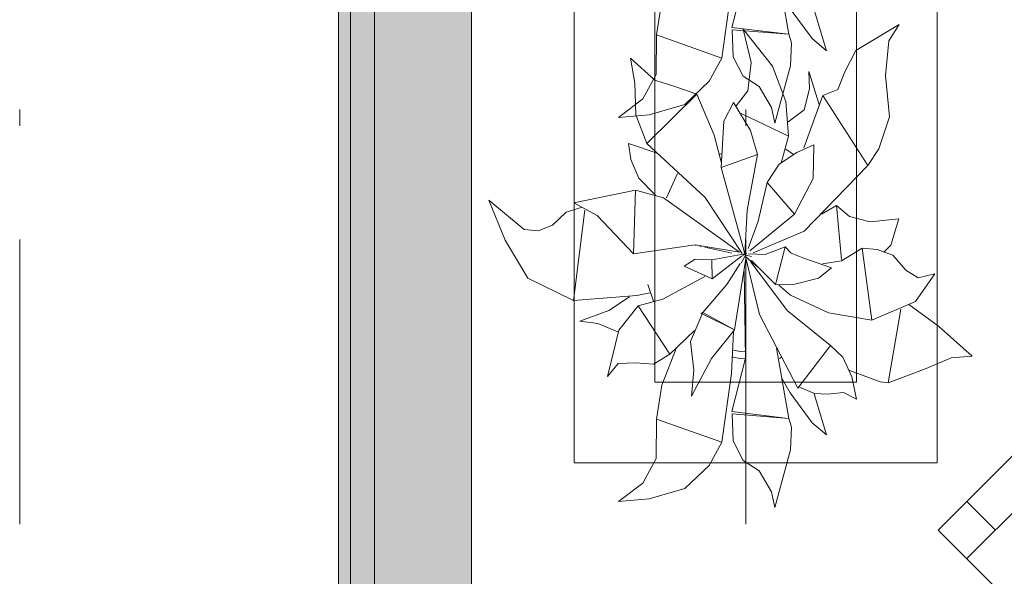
# Model space of a CAD drawing. Header units: millimetres. Extents: x 0 to 415, y 0 to 589.
# Tile 22 of 40: x 395.45 to 401.56, y 307.18 to 310.63. Entities that reach past the tile are written whole.
import ezdxf
from ezdxf.xclip import XClip

# ---------------------------------------------------------------- set-up
doc = ezdxf.new("R2010")
doc.units = ezdxf.units.MM
doc.header["$MEASUREMENT"] = 0
doc.header["$XCLIPFRAME"] = 0
doc.linetypes.add('Штриховая', pattern=[5.644444, 2.822222, -2.822222])
doc.linetypes.add('Штрихпунктирная', pattern=[6.702778, 3.527778, -1.763889, 0, -1.411111])
for name, color, linetype in [('Интерьер - Мебель', 7, 'Continuous'), ('Конструктив - Стены наружние фасад', 7, 'Continuous'), ('Элемент Модели - Зона', 7, 'Continuous'), ('Элемент Модели - Оси', 7, 'Continuous')]:
    doc.layers.add(name, color=color, linetype=linetype)

# ---------------------------------------------------------------- blocks, each defined once
blk = doc.blocks.new('Чертеж_2_2', base_point=(217.7037, 72.6044))
at = {"layer": 'Конструктив - Стены наружние фасад', "linetype": 'Continuous', "lineweight": 0, "true_color": 0x000000}
for points in [[(397.4287, 343.1044), (397.4287, 283.9169), (397.5037, 283.9169), (397.5037, 343.1044)], [(397.6537, 341.1044), (397.5037, 341.1044), (397.5037, 283.9169), (397.6537, 283.9169)], [(397.6537, 341.1044), (397.6537, 283.9169), (398.2537, 283.9169), (398.2537, 341.1044)]]:
    blk.add_hatch(color=18, dxfattribs=at).paths.add_polyline_path(points)
at = {"layer": 'Интерьер - Мебель', "color": 7, "linetype": 'Continuous', "lineweight": 15, "ltscale": 0.5}
for p, q in [((398.8905, 315.3817), (398.8905, 307.8817)), ((401.1405, 307.8817), (401.1405, 315.3817)), ((399.3905, 314.8817), (399.3905, 308.3817)), ((400.6405, 308.3817), (400.6405, 314.8817)), ((401.3241, 307.288), (402.9681, 308.932)), ((399.3905, 308.3817), (400.6405, 308.3817)), ((398.8905, 307.8817), (401.1405, 307.8817)), ((401.5008, 307.4647), (401.3241, 307.6415))]:
    blk.add_line(p, q, dxfattribs=at)
at = {"layer": 'Интерьер - Мебель', "color": 252, "linetype": 'Continuous', "lineweight": 5, "ltscale": 0.5}
for p, q in [((400.1444, 310.9718), (400.2202, 310.5364)), ((400.1444, 310.9718), (400.2202, 310.5364)), ((399.8672, 310.5781), (399.9532, 310.9092)), ((399.8672, 310.5781), (399.9532, 310.9092)), ((399.8052, 310.3886), (399.8649, 310.8135)), ((399.8052, 310.3886), (399.8649, 310.8135)), ((399.4003, 310.5317), (399.4337, 310.7416)), ((399.4003, 310.5317), (399.4337, 310.7416)), ((400.2286, 310.694), (400.3649, 310.509)), ((400.2286, 310.694), (400.3649, 310.509)), ((400.3774, 310.6881), (400.4534, 310.4341)), ((400.3774, 310.6881), (400.4534, 310.4341)), ((399.8672, 310.5781), (400.2011, 310.5386)), ((399.8672, 310.5781), (400.2011, 310.5386)), ((399.8701, 310.5643), (399.876, 310.3965)), ((399.8701, 310.5643), (400.2202, 310.5364)), ((399.8701, 310.5643), (399.876, 310.3965)), ((399.8701, 310.5643), (400.2202, 310.5364)), ((399.9383, 310.5668), (399.9883, 310.3615)), ((399.9383, 310.5668), (400.1203, 310.3374)), ((399.9383, 310.5668), (399.9883, 310.3615)), ((399.9383, 310.5668), (400.1203, 310.3374)), ((400.6362, 310.4365), (400.9038, 310.596)), ((400.6362, 310.4365), (400.9038, 310.596)), ((400.841, 310.4947), (400.9038, 310.596)), ((400.841, 310.4947), (400.9038, 310.596)), ((399.3983, 310.2877), (399.4003, 310.5317)), ((399.3983, 310.2877), (399.4003, 310.5317)), ((399.4003, 310.5317), (399.8052, 310.3886)), ((399.4003, 310.5317), (399.8052, 310.3886)), ((400.2202, 310.5364), (400.2377, 310.483)), ((400.2202, 310.5364), (400.2377, 310.483)), ((400.3649, 310.509), (400.4534, 310.4341)), ((400.3649, 310.509), (400.4534, 310.4341)), ((400.2319, 310.341), (400.2377, 310.483)), ((400.2319, 310.341), (400.2377, 310.483)), ((400.8204, 310.2815), (400.841, 310.4947)), ((400.8204, 310.2815), (400.841, 310.4947)), ((399.2404, 310.3873), (399.2673, 310.2337)), ((399.2404, 310.3873), (399.3904, 310.251)), ((399.2404, 310.3873), (399.2673, 310.2337)), ((399.2404, 310.3873), (399.3904, 310.251)), ((399.7273, 310.2456), (399.8052, 310.3886)), ((399.7273, 310.2456), (399.8052, 310.3886)), ((399.876, 310.3965), (399.938, 310.2762)), ((399.876, 310.3965), (399.938, 310.2762)), ((400.5681, 310.304), (400.6362, 310.4365)), ((400.5681, 310.304), (400.6362, 310.4365)), ((399.9659, 310.1847), (399.9883, 310.3615)), ((399.9659, 310.1847), (399.9883, 310.3615)), ((400.1203, 310.3374), (400.203, 310.1205)), ((400.1203, 310.3374), (400.203, 310.1205)), ((400.1333, 309.9848), (400.2319, 310.341)), ((400.1333, 309.9848), (400.2319, 310.341)), ((399.3162, 310.1359), (399.3983, 310.2877)), ((399.3162, 310.1359), (399.3983, 310.2877)), ((399.938, 310.2762), (400.0363, 310.2119)), ((399.938, 310.2762), (400.0363, 310.2119)), ((400.3443, 310.306), (400.3496, 310.197)), ((400.3443, 310.306), (400.4092, 310.1017)), ((400.3443, 310.306), (400.3496, 310.197)), ((400.3443, 310.306), (400.4092, 310.1017)), ((400.5252, 310.1943), (400.5681, 310.304)), ((400.5252, 310.1943), (400.5681, 310.304)), ((400.8204, 310.2815), (400.8454, 310.024)), ((400.8204, 310.2815), (400.8454, 310.024)), ((399.2673, 310.2337), (399.2734, 310.0364)), ((399.2673, 310.2337), (399.2734, 310.0364)), ((399.3904, 310.251), (399.5196, 310.2113)), ((399.3904, 310.251), (399.5196, 310.2113)), ((399.5196, 310.2113), (399.6503, 310.1647)), ((399.5196, 310.2113), (399.6503, 310.1647)), ((399.5771, 310.1015), (399.7273, 310.2456)), ((399.5771, 310.1015), (399.7273, 310.2456)), ((400.0363, 310.2119), (400.1126, 310.0814)), ((400.0363, 310.2119), (400.1126, 310.0814)), ((400.3168, 310.0685), (400.3496, 310.197)), ((400.3168, 310.0685), (400.3496, 310.197)), ((399.3417, 309.8591), (399.6503, 310.1647)), ((399.3417, 309.8591), (399.6503, 310.1647)), ((399.6503, 310.1647), (399.7589, 309.9118)), ((399.6503, 310.1647), (399.7589, 309.9118)), ((399.8953, 310.0921), (399.9659, 310.1847)), ((399.8953, 310.0921), (399.9659, 310.1847)), ((400.3145, 309.832), (400.4307, 310.1566)), ((400.3145, 309.832), (400.4307, 310.1566)), ((400.4307, 310.1566), (400.5252, 310.1943)), ((400.4307, 310.1566), (400.5252, 310.1943)), ((400.4307, 310.1566), (400.7109, 309.7227)), ((400.4307, 310.1566), (400.7109, 309.7227)), ((399.1658, 310.0213), (399.3162, 310.1359)), ((399.1658, 310.0213), (399.3162, 310.1359)), ((399.3554, 310.0378), (399.5771, 310.1015)), ((399.3554, 310.0378), (399.5771, 310.1015)), ((399.819, 309.9974), (399.8788, 310.1125)), ((399.819, 309.9974), (399.8788, 310.1125)), ((399.8788, 310.1125), (399.9824, 309.9391)), ((399.8788, 310.1125), (399.9824, 309.9391)), ((400.1126, 310.0814), (400.1333, 309.9848)), ((400.1126, 310.0814), (400.1333, 309.9848)), ((400.203, 310.1205), (400.2192, 309.9044)), ((400.203, 310.1205), (400.2192, 309.9044)), ((399.1658, 310.0213), (399.3554, 310.0378)), ((399.1658, 310.0213), (399.3554, 310.0378)), ((399.2734, 310.0364), (399.3417, 309.8591)), ((399.2734, 310.0364), (399.3417, 309.8591)), ((399.9253, 310.0442), (400.2192, 309.9044)), ((399.9253, 310.0442), (400.2192, 309.9044)), ((400.2176, 309.9933), (400.3168, 310.0685)), ((400.2176, 309.9933), (400.3168, 310.0685)), ((400.7793, 309.8258), (400.8454, 310.024)), ((400.7793, 309.8258), (400.8454, 310.024)), ((399.8019, 309.7116), (399.819, 309.9974)), ((399.8019, 309.7116), (399.819, 309.9974)), ((399.7589, 309.9118), (399.8034, 309.7377)), ((399.7589, 309.9118), (399.8034, 309.7377)), ((399.9824, 309.9391), (400.0263, 309.7909)), ((399.9824, 309.9391), (400.0263, 309.7909)), ((400.1752, 309.7458), (400.2192, 309.9044)), ((400.1752, 309.7458), (400.2192, 309.9044)), ((399.227, 309.8592), (399.2421, 309.7608)), ((399.227, 309.8592), (399.4044, 309.7996)), ((399.227, 309.8592), (399.2421, 309.7608)), ((399.227, 309.8592), (399.4044, 309.7996)), ((399.3417, 309.8591), (399.7031, 309.525)), ((399.3417, 309.8591), (399.7031, 309.525)), ((400.2712, 309.803), (400.3755, 309.8512)), ((400.2712, 309.803), (400.3755, 309.8512)), ((400.3718, 309.6435), (400.3755, 309.8512)), ((400.3718, 309.6435), (400.3755, 309.8512)), ((399.7879, 309.7921), (399.8068, 309.7982)), ((399.7879, 309.7921), (399.8068, 309.7982)), ((399.8019, 309.7116), (400.0263, 309.7909)), ((399.8019, 309.7116), (400.0263, 309.7909)), ((399.9616, 309.4456), (400.0263, 309.7909)), ((399.9616, 309.4456), (400.0263, 309.7909)), ((400.16, 309.7305), (400.2712, 309.803)), ((400.16, 309.7305), (400.2712, 309.803)), ((400.2017, 309.825), (400.25, 309.7915)), ((400.2017, 309.825), (400.25, 309.7915)), ((400.7109, 309.7227), (400.7793, 309.8258)), ((400.7109, 309.7227), (400.7793, 309.8258)), ((399.2421, 309.7608), (399.2913, 309.6438)), ((399.2421, 309.7608), (399.2913, 309.6438)), ((399.8019, 309.7116), (399.9474, 309.1754)), ((399.8019, 309.7116), (399.9474, 309.1754)), ((400.0874, 309.6187), (400.16, 309.7305)), ((400.0874, 309.6187), (400.16, 309.7305)), ((400.3154, 309.3155), (400.7109, 309.7227)), ((400.3154, 309.3155), (400.7109, 309.7227)), ((399.4623, 309.5229), (399.5314, 309.6734)), ((399.4623, 309.5229), (399.5314, 309.6734)), ((399.2913, 309.6438), (399.3945, 309.5388)), ((399.2913, 309.6438), (399.3945, 309.5388)), ((400.0302, 309.379), (400.0874, 309.6187)), ((400.0302, 309.379), (400.0874, 309.6187)), ((400.0874, 309.6187), (400.2563, 309.422)), ((400.0874, 309.6187), (400.2563, 309.422)), ((400.2563, 309.422), (400.3718, 309.6435)), ((400.2563, 309.422), (400.3718, 309.6435)), ((398.8891, 309.4927), (399.2708, 309.5708)), ((398.8891, 309.4927), (399.2708, 309.5708)), ((399.2589, 309.176), (399.2707, 309.5708)), ((399.2589, 309.176), (399.2707, 309.5708)), ((399.2708, 309.5708), (399.444, 309.5231)), ((399.2708, 309.5708), (399.444, 309.5231)), ((398.3608, 309.5078), (398.4623, 309.26)), ((398.3608, 309.5078), (398.5806, 309.3274)), ((398.3608, 309.5078), (398.4623, 309.26)), ((398.3608, 309.5078), (398.5806, 309.3274)), ((398.8416, 309.4332), (398.9402, 309.4648)), ((398.8416, 309.4332), (398.9402, 309.4648)), ((398.8891, 309.4927), (399.0329, 309.4134)), ((398.8891, 309.4927), (399.0329, 309.4134)), ((399.444, 309.5231), (399.9145, 309.187)), ((399.444, 309.5231), (399.9145, 309.187)), ((399.7031, 309.525), (399.9315, 309.1784)), ((399.7031, 309.525), (399.9315, 309.1784)), ((400.424, 309.4212), (400.5164, 309.4759)), ((400.424, 309.4212), (400.5164, 309.4759)), ((400.5164, 309.4759), (400.5479, 309.1417)), ((400.5164, 309.4759), (400.5978, 309.4061)), ((400.5164, 309.4759), (400.5479, 309.1417)), ((400.5164, 309.4759), (400.5978, 309.4061)), ((398.7559, 309.3541), (398.8416, 309.4332)), ((398.7559, 309.3541), (398.8416, 309.4332)), ((398.8864, 308.8869), (398.9569, 309.4453)), ((398.8864, 308.8869), (398.9569, 309.4453)), ((399.0329, 309.4134), (399.2589, 309.176)), ((399.0329, 309.4134), (399.2589, 309.176)), ((399.9474, 309.1754), (399.9616, 309.4456)), ((399.9474, 309.1754), (399.9616, 309.4456)), ((399.9785, 309.1937), (400.2563, 309.422)), ((399.9785, 309.1937), (400.2563, 309.422)), ((400.4316, 309.437), (400.4353, 309.4249)), ((400.4316, 309.437), (400.4353, 309.4249)), ((400.5978, 309.4061), (400.7255, 309.3733)), ((400.5978, 309.4061), (400.7255, 309.3733)), ((398.667, 309.3183), (398.7559, 309.3541)), ((398.667, 309.3183), (398.7559, 309.3541)), ((399.9695, 309.2079), (400.0302, 309.379)), ((399.9695, 309.2079), (400.0302, 309.379)), ((400.7255, 309.3733), (400.9024, 309.3931)), ((400.7255, 309.3733), (400.9024, 309.3931)), ((400.8529, 309.2297), (400.9024, 309.3931)), ((400.8529, 309.2297), (400.9024, 309.3931)), ((398.5806, 309.3274), (398.667, 309.3183)), ((398.5806, 309.3274), (398.667, 309.3183)), ((399.9988, 309.1821), (400.3154, 309.3155)), ((399.9988, 309.1821), (400.3154, 309.3155)), ((398.4623, 309.26), (398.6033, 309.0248)), ((398.4623, 309.26), (398.6033, 309.0248)), ((399.2589, 309.176), (399.6393, 309.2316)), ((399.2589, 309.176), (399.6393, 309.2316)), ((399.6393, 309.2316), (399.9145, 309.187)), ((399.6393, 309.2316), (399.9145, 309.187)), ((399.6412, 309.2304), (399.646, 309.2293)), ((399.6412, 309.2304), (399.646, 309.2293)), ((399.6702, 309.2241), (399.6799, 309.222)), ((399.6702, 309.2241), (399.6799, 309.222)), ((400.8099, 309.1853), (400.8529, 309.2297)), ((400.8099, 309.1853), (400.8529, 309.2297)), ((399.6992, 309.2178), (399.7185, 309.2136)), ((399.6992, 309.2178), (399.7185, 309.2136)), ((399.7185, 309.2136), (399.8681, 309.1809)), ((399.7185, 309.2136), (399.8681, 309.1809)), ((399.7436, 309.1396), (399.9474, 309.1754)), ((399.7436, 309.1396), (399.9474, 309.1754)), ((399.7447, 309.0219), (399.9277, 309.1605)), ((399.7447, 309.0219), (399.9277, 309.1605)), ((399.9264, 309.1172), (399.9586, 309.1774)), ((399.9264, 309.1172), (399.9586, 309.1774)), ((399.9301, 309.1618), (399.9586, 309.1774)), ((399.9301, 309.1618), (399.9586, 309.1774)), ((399.935, 309.1733), (399.9448, 309.1709)), ((399.935, 309.1733), (399.9448, 309.1709)), ((399.9425, 309.1717), (399.9474, 309.1754)), ((399.9425, 309.1717), (399.9474, 309.1754)), ((399.9546, 309.1685), (399.9888, 309.1602)), ((399.9546, 309.1685), (399.9888, 309.1602)), ((399.9709, 309.1748), (400.0746, 309.172)), ((399.9709, 309.1748), (400.0746, 309.172)), ((400.0746, 309.172), (400.1974, 309.2187)), ((400.0746, 309.172), (400.1974, 309.2187)), ((400.1387, 308.9859), (400.1974, 309.2187)), ((400.1387, 308.9859), (400.1974, 309.2187)), ((400.1974, 309.2187), (400.236, 309.1794)), ((400.1974, 309.2187), (400.236, 309.1794)), ((400.236, 309.1794), (400.3085, 309.151)), ((400.236, 309.1794), (400.3085, 309.151)), ((400.548, 309.1319), (400.6761, 309.2099)), ((400.548, 309.1319), (400.6761, 309.2099)), ((400.6761, 309.2099), (400.7356, 308.7641)), ((400.6761, 309.2099), (400.7682, 309.2025)), ((400.6761, 309.2099), (400.7356, 308.7641)), ((400.6761, 309.2099), (400.7682, 309.2025)), ((400.7682, 309.2025), (400.8663, 309.1675)), ((400.7682, 309.2025), (400.8663, 309.1675)), ((400.8663, 309.1675), (400.9465, 309.0752)), ((400.8663, 309.1675), (400.9465, 309.0752)), ((399.5712, 309.0991), (399.6402, 309.1433)), ((399.5712, 309.0991), (399.6402, 309.1433)), ((399.5712, 309.0991), (399.7447, 309.0219)), ((399.5712, 309.0991), (399.7447, 309.0219)), ((399.6402, 309.1433), (399.7436, 309.1396)), ((399.6402, 309.1433), (399.7436, 309.1396)), ((399.7436, 309.1396), (399.7447, 309.0219)), ((399.7436, 309.1396), (399.7447, 309.0219)), ((399.8371, 308.9851), (399.9202, 309.1166)), ((399.8371, 308.9851), (399.9202, 309.1166)), ((399.885, 308.7054), (399.9539, 309.1471)), ((399.885, 308.7054), (399.9539, 309.1471)), ((399.9534, 309.1512), (400.0399, 308.7993)), ((399.9534, 309.1512), (400.0399, 308.7993)), ((399.9546, 309.1565), (400.0278, 309.0939)), ((399.9546, 309.1565), (400.0278, 309.0939)), ((399.9823, 309.1287), (400.2096, 308.8242)), ((399.9823, 309.1287), (400.2096, 308.8242)), ((399.9897, 309.1336), (400.1387, 308.9859)), ((399.9897, 309.1336), (400.1387, 308.9859)), ((400.3085, 309.151), (400.4847, 309.0895)), ((400.3085, 309.151), (400.4847, 309.0895)), ((400.4288, 309.1133), (400.548, 309.1319)), ((400.4288, 309.1133), (400.548, 309.1319)), ((399.944, 309.0699), (399.9532, 308.529)), ((399.944, 309.0699), (399.9532, 308.529)), ((400.4041, 309.0252), (400.4847, 309.0895)), ((400.4041, 309.0252), (400.4847, 309.0895)), ((400.9465, 309.0752), (401.0234, 309.0261)), ((400.9465, 309.0752), (401.0234, 309.0261)), ((401.0064, 308.8805), (401.1265, 309.0518)), ((401.0064, 308.8805), (401.1265, 309.0518)), ((401.0234, 309.0261), (401.1265, 309.0518)), ((401.0234, 309.0261), (401.1265, 309.0518)), ((398.6033, 309.0248), (398.8864, 308.8869)), ((398.6033, 309.0248), (398.8864, 308.8869)), ((399.3465, 308.9866), (399.3821, 308.8834)), ((399.3465, 308.9866), (399.3821, 308.8834)), ((399.44, 308.8947), (399.6992, 309.036)), ((399.44, 308.8947), (399.6992, 309.036)), ((399.6872, 308.8117), (399.8371, 308.9851)), ((399.6872, 308.8117), (399.8371, 308.9851)), ((400.1387, 308.9859), (400.259, 308.9876)), ((400.1387, 308.9859), (400.259, 308.9876)), ((400.1582, 308.9823), (400.2314, 308.9197)), ((400.1582, 308.9823), (400.2314, 308.9197)), ((400.259, 308.9876), (400.4041, 309.0252)), ((400.259, 308.9876), (400.4041, 309.0252)), ((398.8864, 308.8869), (399.2783, 308.9167)), ((398.8864, 308.8869), (399.2783, 308.9167)), ((399.2783, 308.9167), (399.3608, 308.9337)), ((399.2783, 308.9167), (399.3608, 308.9337)), ((400.2314, 308.9197), (400.4661, 308.8105)), ((400.2314, 308.9197), (400.4661, 308.8105)), ((399.105, 308.8242), (399.2323, 308.9102)), ((399.105, 308.8242), (399.2323, 308.9102)), ((399.286, 308.8527), (399.44, 308.8947)), ((399.286, 308.8527), (399.44, 308.8947)), ((400.7356, 308.7641), (401.0064, 308.8805)), ((400.7356, 308.7641), (401.0064, 308.8805)), ((400.9645, 308.8626), (401.148, 308.7267)), ((400.9645, 308.8626), (401.148, 308.7267)), ((398.9258, 308.7594), (399.105, 308.8242)), ((398.9258, 308.7594), (399.105, 308.8242)), ((399.1671, 308.7039), (399.286, 308.8527)), ((399.1671, 308.7039), (399.286, 308.8527)), ((399.286, 308.8527), (399.4828, 308.5544)), ((399.286, 308.8527), (399.4828, 308.5544)), ((399.611, 308.6323), (399.6872, 308.8117)), ((399.611, 308.6323), (399.6872, 308.8117)), ((399.6759, 308.808), (399.6872, 308.8117)), ((399.6759, 308.808), (399.6872, 308.8117)), ((399.6759, 308.808), (399.885, 308.7054)), ((399.6759, 308.808), (399.885, 308.7054)), ((399.6872, 308.8117), (399.885, 308.7054)), ((399.6872, 308.8117), (399.885, 308.7054)), ((400.0399, 308.7993), (400.2765, 308.344)), ((400.0399, 308.7993), (400.2765, 308.344)), ((400.2096, 308.8242), (400.4793, 308.6082)), ((400.2096, 308.8242), (400.4793, 308.6082)), ((400.4661, 308.8105), (400.7356, 308.7641)), ((400.4661, 308.8105), (400.7356, 308.7641)), ((400.8369, 308.3761), (400.9153, 308.8321)), ((400.8369, 308.3761), (400.9153, 308.8321)), ((398.9258, 308.7594), (399.0378, 308.7437)), ((398.9258, 308.7594), (399.0378, 308.7437)), ((399.0378, 308.7437), (399.1616, 308.6933)), ((399.0378, 308.7437), (399.1616, 308.6933)), ((399.0962, 308.4156), (399.1671, 308.7039)), ((399.0962, 308.4156), (399.1671, 308.7039)), ((399.4828, 308.5544), (399.6364, 308.701)), ((399.4828, 308.5544), (399.6364, 308.701)), ((399.7423, 308.5269), (399.885, 308.7054)), ((399.7423, 308.5269), (399.885, 308.7054)), ((399.8649, 308.4334), (399.8788, 308.6932)), ((399.8649, 308.4334), (399.8788, 308.6932)), ((401.148, 308.7267), (401.3565, 308.5427)), ((401.148, 308.7267), (401.3565, 308.5427)), ((399.611, 308.6323), (399.6311, 308.4543)), ((399.611, 308.6323), (399.6311, 308.4543)), ((399.3815, 308.4923), (399.4828, 308.5544)), ((399.3815, 308.4923), (399.4828, 308.5544)), ((399.4337, 308.3615), (399.5216, 308.5892)), ((399.4337, 308.3615), (399.5216, 308.5892)), ((399.8787, 308.5784), (399.9188, 308.5704)), ((399.8787, 308.5784), (399.9188, 308.5704)), ((399.9188, 308.5704), (399.9471, 308.572)), ((399.9188, 308.5704), (399.9471, 308.572)), ((400.1444, 308.5917), (400.2202, 308.1563)), ((400.1444, 308.5917), (400.2202, 308.1563)), ((400.2765, 308.344), (400.4793, 308.6082)), ((400.2765, 308.344), (400.4793, 308.6082)), ((400.4793, 308.6082), (400.555, 308.5366)), ((400.4793, 308.6082), (400.555, 308.5366)), ((399.0962, 308.4156), (399.1634, 308.4962)), ((399.0962, 308.4156), (399.1634, 308.4962)), ((399.1634, 308.4962), (399.2709, 308.5012)), ((399.1634, 308.4962), (399.2709, 308.5012)), ((399.2709, 308.5012), (399.3815, 308.4923)), ((399.2709, 308.5012), (399.3815, 308.4923)), ((399.617, 308.2949), (399.7423, 308.5269)), ((399.617, 308.2949), (399.7423, 308.5269)), ((399.8672, 308.198), (399.9532, 308.529)), ((399.8672, 308.198), (399.9532, 308.529)), ((399.8732, 308.5357), (399.9168, 308.527)), ((399.8732, 308.5357), (399.9168, 308.527)), ((399.9168, 308.527), (399.9506, 308.5289)), ((399.9168, 308.527), (399.9506, 308.5289)), ((400.1631, 308.5281), (400.1729, 308.5345)), ((400.1631, 308.5281), (400.1729, 308.5345)), ((400.555, 308.5366), (400.6114, 308.4145)), ((400.555, 308.5366), (400.6114, 308.4145)), ((401.0712, 308.466), (401.2263, 308.5305)), ((401.0712, 308.466), (401.2263, 308.5305)), ((401.2263, 308.5305), (401.3565, 308.5427)), ((401.2263, 308.5305), (401.3565, 308.5427)), ((399.617, 308.2949), (399.6311, 308.4543)), ((399.617, 308.2949), (399.6311, 308.4543)), ((399.8052, 308.0085), (399.8649, 308.4334)), ((399.8052, 308.0085), (399.8649, 308.4334)), ((400.593, 308.4557), (400.7873, 308.3824)), ((400.593, 308.4557), (400.7873, 308.3824)), ((400.8369, 308.3761), (401.0712, 308.466)), ((400.8369, 308.3761), (401.0712, 308.466)), ((400.1793, 308.4004), (400.2286, 308.3139)), ((400.1793, 308.4004), (400.2286, 308.3139)), ((400.6114, 308.4145), (400.641, 308.2764)), ((400.6114, 308.4145), (400.641, 308.2764)), ((400.7873, 308.3824), (400.8369, 308.3761)), ((400.7873, 308.3824), (400.8369, 308.3761)), ((399.4003, 308.1516), (399.4337, 308.3615)), ((399.4003, 308.1516), (399.4337, 308.3615)), ((400.2286, 308.3139), (400.3649, 308.1289)), ((400.2286, 308.3139), (400.3649, 308.1289)), ((400.2832, 308.3528), (400.3801, 308.3108)), ((400.2832, 308.3528), (400.3801, 308.3108)), ((400.3774, 308.308), (400.4534, 308.054)), ((400.3774, 308.308), (400.4534, 308.054)), ((400.3801, 308.3108), (400.4595, 308.3068)), ((400.3801, 308.3108), (400.4595, 308.3068)), ((400.4595, 308.3068), (400.5599, 308.3168)), ((400.4595, 308.3068), (400.5599, 308.3168)), ((400.5599, 308.3168), (400.641, 308.2764)), ((400.5599, 308.3168), (400.641, 308.2764)), ((399.8672, 308.198), (400.2011, 308.1585)), ((399.8672, 308.198), (400.2011, 308.1585)), ((399.8701, 308.1842), (399.876, 308.0164)), ((399.8701, 308.1842), (400.2202, 308.1563)), ((399.8701, 308.1842), (399.876, 308.0164)), ((399.8701, 308.1842), (400.2202, 308.1563)), ((399.3983, 307.9076), (399.4003, 308.1516)), ((399.3983, 307.9076), (399.4003, 308.1516)), ((399.4003, 308.1516), (399.8052, 308.0085)), ((399.4003, 308.1516), (399.8052, 308.0085)), ((400.2202, 308.1563), (400.2377, 308.1029)), ((400.2202, 308.1563), (400.2377, 308.1029)), ((400.3649, 308.1289), (400.4534, 308.054)), ((400.3649, 308.1289), (400.4534, 308.054)), ((400.2319, 307.9609), (400.2377, 308.1029)), ((400.2319, 307.9609), (400.2377, 308.1029)), ((399.7273, 307.8655), (399.8052, 308.0085)), ((399.7273, 307.8655), (399.8052, 308.0085)), ((399.876, 308.0164), (399.938, 307.8961)), ((399.876, 308.0164), (399.938, 307.8961)), ((400.1333, 307.6046), (400.2319, 307.9609)), ((400.1333, 307.6046), (400.2319, 307.9609)), ((399.3162, 307.7558), (399.3983, 307.9076)), ((399.3162, 307.7558), (399.3983, 307.9076)), ((399.938, 307.8961), (400.0363, 307.8317)), ((399.938, 307.8961), (400.0363, 307.8317)), ((399.5771, 307.7214), (399.7273, 307.8655)), ((399.5771, 307.7214), (399.7273, 307.8655)), ((400.0363, 307.8317), (400.1126, 307.7013)), ((400.0363, 307.8317), (400.1126, 307.7013)), ((399.1658, 307.6412), (399.3162, 307.7558)), ((399.1658, 307.6412), (399.3162, 307.7558)), ((399.3554, 307.6577), (399.5771, 307.7214)), ((399.3554, 307.6577), (399.5771, 307.7214)), ((400.1126, 307.7013), (400.1333, 307.6046)), ((400.1126, 307.7013), (400.1333, 307.6046)), ((399.1658, 307.6412), (399.3554, 307.6577)), ((399.1658, 307.6412), (399.3554, 307.6577))]:
    blk.add_line(p, q, dxfattribs=at)
at = {"layer": 'Интерьер - Мебель', "color": 7, "linetype": 'Continuous', "lineweight": 15, "ltscale": 0.5, "flags": 128}
blk.add_lwpolyline([(402.809, 305.803), (404.453, 307.4471), (402.7913, 309.1088), (401.1473, 307.4647)], close=True, dxfattribs=at)
at = {"layer": 'Конструктив - Стены наружние фасад', "color": 251, "linetype": 'Continuous', "lineweight": 20, "ltscale": 0.5, "true_color": 0x575757}
for p, q in [((397.5037, 283.9169), (397.5037, 341.1044)), ((397.6537, 283.9169), (397.6537, 341.1044))]:
    blk.add_line(p, q, dxfattribs=at)
at = {"layer": 'Конструктив - Стены наружние фасад', "color": 251, "linetype": 'Continuous', "lineweight": 20, "ltscale": 0.5, "true_color": 0x575757, "flags": 128}
for points in [[(397.4287, 343.1044), (397.4287, 283.9169)], [(398.2537, 284.5294), (398.2537, 341.1044)]]:
    blk.add_lwpolyline(points, dxfattribs=at)
at = {"layer": 'Элемент Модели - Зона', "color": 7, "linetype": 'Штриховая', "lineweight": 15, "ltscale": 0.5, "flags": 128}
blk.add_lwpolyline([(407.6441, 341.1044), (398.2537, 341.1044), (398.2537, 340.8544), (398.2537, 298.3914), (398.2537, 297.3914), (398.4537, 297.3914), (398.4537, 299.1044), (401.4537, 299.1044), (401.4537, 297.6044), (407.6441, 297.6044)], dxfattribs=at)
at = {"layer": 'Элемент Модели - Оси', "color": 7, "linetype": 'Штрихпунктирная', "lineweight": 15, "ltscale": 0.5}
for p, q in [((395.4537, 533.6044), (395.4537, 138.0791)), ((399.9537, 533.6044), (399.9537, 138.0791))]:
    blk.add_line(p, q, dxfattribs=at)

msp = doc.modelspace()

# ---------------------------------------------------------------- block references
at = {"color": 161, "linetype": 'Continuous', "lineweight": 40, "true_color": 0x83aefe}
ref = msp.add_blockref('Чертеж_2_2', (217.7037, 72.6044), dxfattribs=at)
XClip(ref).set_block_clipping_path([(24.004460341, 138.0790885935), (407.6441154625, 585.1734188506)])

doc.saveas('drawing.dxf')
